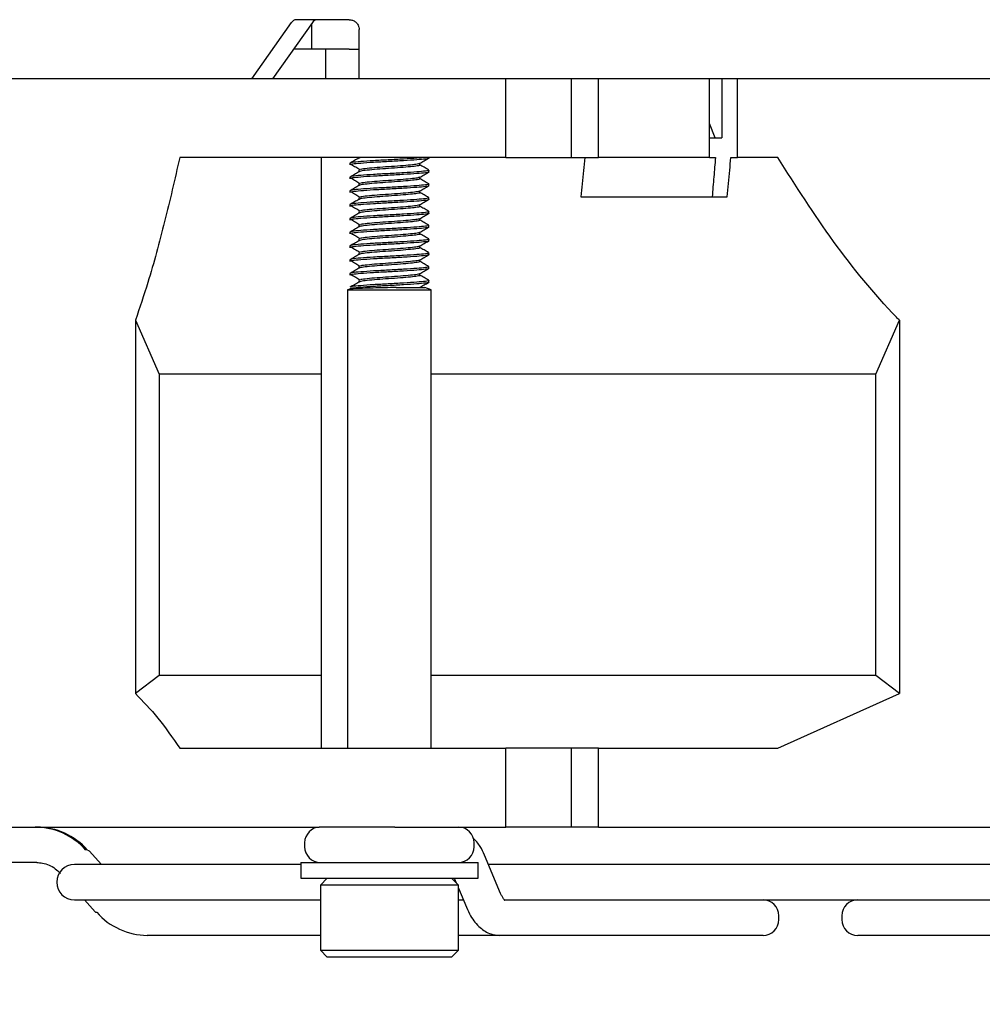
# Model space of a CAD drawing. Header units: millimetres. Extents: x 5 to 414, y 6 to 290.
# Tile 37 of 107: x 182 to 192, y 157 to 167. Entities that reach past the tile are written whole.
import ezdxf

# ---------------------------------------------------------------- set-up
doc = ezdxf.new("R2010")
doc.units = ezdxf.units.MM
doc.layers.add('SLD-0', color=7, linetype='Continuous')
doc.styles.add('SLDTEXTSTYLE0', font='TXT', dxfattribs={"width": 0.605})
doc.dimstyles.new('SLDDIMSTYLE0', dxfattribs={"dimtxt": 3.5, "dimasz": 3.5, "dimexe": 0, "dimexo": 0.0625, "dimgap": 0.875, "dimtad": 1, "dimlfac": 5, "dimrnd": 1e-09, "dimzin": 12, "dimdsep": 46, "dimtxsty": 'SLDTEXTSTYLE0', "dimsah": 1, "dimcen": 0.09, "dimadec": 0, "dimazin": 3, "dimtfac": 1, "dimtmove": 0, "dimatfit": 0, "dimfxl": 1, "dimfrac": 2, "dimtolj": 1, "dimtzin": 12, "dimarcsym": 0})
doc.dimstyles.new('SLDDIMSTYLE2', dxfattribs={"dimtxt": 3.5, "dimasz": 3.5, "dimexe": 0, "dimexo": 0.0625, "dimgap": 0.875, "dimtad": 1, "dimlfac": 5, "dimrnd": 1e-09, "dimzin": 12, "dimdsep": 46, "dimtxsty": 'SLDTEXTSTYLE0', "dimsah": 1, "dimcen": 0.09, "dimadec": 0, "dimazin": 3, "dimtfac": 1, "dimtofl": 0, "dimtmove": 0, "dimatfit": 3, "dimfxl": 1, "dimfrac": 2, "dimtolj": 1, "dimtzin": 12, "dimarcsym": 0})

# ---------------------------------------------------------------- blocks, each defined once
blk = doc.blocks.new('_D_10')
at = {"layer": 'SLD-0'}
for p, q in [((177.878, 157.444), (177.878, 145.308)), ((175.078, 151.644), (175.078, 145.308)), ((175.078, 146.308), (167.402, 146.308)), ((175.078, 146.308), (177.878, 146.308)), ((177.878, 146.308), (184.878, 146.308))]:
    blk.add_line(p, q, dxfattribs=at)
for points in [[(175.078, 146.308), (171.578, 146.768), (171.578, 145.848)], [(177.878, 146.308), (181.378, 145.848), (181.378, 146.768)]]:
    blk.add_solid(points, dxfattribs=at)
at = {"layer": 'SLD-0', "insert": (167.402, 150.82), "char_height": 3.5, "attachment_point": 1, "style": 'SLDTEXTSTYLE0'}
blk.add_mtext('14', dxfattribs=at)
blk = doc.blocks.new('_D_11')
at = {"layer": 'SLD-0'}
for p, q in [((221.778, 166.544), (221.778, 139.547)), ((175.078, 151.644), (175.078, 139.547)), ((175.078, 140.547), (221.778, 140.547))]:
    blk.add_line(p, q, dxfattribs=at)
for points in [[(175.078, 140.547), (178.578, 140.087), (178.578, 141.007)], [(221.778, 140.547), (218.278, 141.007), (218.278, 140.087)]]:
    blk.add_solid(points, dxfattribs=at)
at = {"layer": 'SLD-0', "insert": (192.412, 145.058), "char_height": 3.5, "attachment_point": 1, "style": 'SLDTEXTSTYLE0'}
blk.add_mtext('233,5', dxfattribs=at)

msp = doc.modelspace()

# ---------------------------------------------------------------- linework, layer by layer
at = {"color": 7, "linetype": 'Continuous', "lineweight": 25}
for p, q in [((184.207, 166.0436), (184.6106, 166.6143)), ((184.8227, 166.6143), (184.4191, 166.0436)), ((184.7727, 166.6436), (184.6606, 166.6436)), ((185.1969, 166.6436), (184.7727, 166.6436)), ((184.8142, 166.6023), (184.8142, 166.3436)), ((185.2969, 166.0436), (185.2969, 166.5436)), ((184.9555, 166.3436), (184.6313, 166.3436)), ((184.9555, 166.3436), (184.9555, 166.0436)), ((185.1969, 166.3436), (184.9555, 166.3436)), ((185.1969, 166.3436), (185.2969, 166.3436)), ((184.207, 166.0436), (178.2069, 166.0436)), ((184.4191, 166.0436), (184.207, 166.0436)), ((184.9555, 166.0436), (184.4191, 166.0436)), ((185.1969, 166.0436), (184.9555, 166.0436)), ((185.2969, 166.0436), (185.1969, 166.0436)), ((214.4582, 166.0436), (185.2969, 166.0436)), ((186.7876, 165.2436), (186.7876, 166.0436)), ((187.4537, 165.2436), (187.4537, 166.0436)), ((187.7273, 165.2436), (187.7273, 166.0436)), ((188.855, 165.2436), (188.855, 166.0436)), ((188.9799, 166.0436), (188.9799, 165.4436)), ((189.1369, 165.2436), (189.1369, 166.0436)), ((188.9101, 165.4436), (188.855, 165.5879)), ((188.855, 165.4436), (188.9799, 165.4436)), ((184.891, 165.2436), (183.4762, 165.2436)), ((185.66, 165.2436), (184.891, 165.2436)), ((184.913, 165.2436), (184.913, 159.2436)), ((185.2951, 165.2436), (185.2951, 165.2386)), ((185.3098, 165.2436), (185.2971, 165.2384)), ((186.7876, 165.2436), (185.66, 165.2436)), ((186.0042, 165.238), (186.0042, 165.2436)), ((186.7876, 165.2436), (187.4537, 165.2436)), ((187.4537, 165.2436), (187.7273, 165.2436)), ((188.855, 165.2436), (187.7273, 165.2436)), ((188.855, 165.2436), (188.9137, 165.2436)), ((189.0711, 165.2436), (189.1369, 165.2436)), ((189.5472, 165.2436), (189.1369, 165.2436)), ((185.2042, 165.1855), (185.2042, 165.168)), ((185.2951, 165.1155), (185.2951, 165.0986)), ((185.9133, 165.168), (185.9133, 165.1841)), ((186.0042, 165.098), (186.0042, 165.1155)), ((185.2042, 165.0455), (185.2042, 165.028)), ((185.9133, 165.028), (185.9133, 165.0441)), ((185.2042, 164.9055), (185.2042, 164.888)), ((185.2951, 164.9755), (185.2951, 164.9586)), ((185.9133, 164.888), (185.9133, 164.9041)), ((186.0042, 164.958), (186.0042, 164.9755)), ((185.2951, 164.8355), (185.2951, 164.8186)), ((186.0042, 164.818), (186.0042, 164.8355)), ((187.5478, 164.8436), (189.0339, 164.8436)), ((185.2042, 164.7655), (185.2042, 164.748)), ((185.9133, 164.748), (185.9133, 164.7641)), ((185.2042, 164.6255), (185.2042, 164.608)), ((185.2951, 164.6955), (185.2951, 164.6786)), ((185.9133, 164.608), (185.9133, 164.6241)), ((186.0042, 164.678), (186.0042, 164.6955)), ((185.2951, 164.5555), (185.2951, 164.5386)), ((186.0042, 164.538), (186.0042, 164.5555)), ((185.2042, 164.4855), (185.2042, 164.468)), ((185.2951, 164.4155), (185.2951, 164.3986)), ((185.9133, 164.468), (185.9133, 164.4841)), ((186.0042, 164.398), (186.0042, 164.4155)), ((185.2042, 164.3455), (185.2042, 164.328)), ((185.9133, 164.328), (185.9133, 164.3441)), ((185.2042, 164.2055), (185.2042, 164.188)), ((185.2951, 164.2755), (185.2951, 164.2586)), ((185.9133, 164.188), (185.9133, 164.2041)), ((186.0042, 164.258), (186.0042, 164.2755)), ((185.2951, 164.1355), (185.2951, 164.1186)), ((186.0042, 164.118), (186.0042, 164.1355)), ((185.2042, 164.0655), (185.2042, 164.048)), ((185.9133, 164.048), (185.9133, 164.0641)), ((185.2027, 163.9083), (185.1788, 163.8996)), ((185.2951, 163.9955), (185.2951, 163.9786)), ((185.6736, 163.9236), (185.9636, 163.9236)), ((186.0296, 163.8996), (185.9636, 163.9236)), ((186.0042, 163.978), (186.0042, 163.9955)), ((185.1788, 163.8996), (185.1788, 159.2436)), ((185.1788, 163.8996), (185.7574, 163.8996)), ((185.7574, 163.8996), (186.0296, 163.8996)), ((186.0296, 159.2436), (186.0296, 163.8996)), ((183.027, 163.5905), (183.027, 159.7997)), ((183.027, 163.5905), (183.2666, 163.0436)), ((190.5417, 163.0436), (190.7813, 163.5905)), ((190.7813, 163.5905), (190.7813, 159.7997)), ((184.913, 163.0436), (183.2666, 163.0436)), ((183.2666, 163.0436), (183.2666, 159.9836)), ((190.5417, 163.0436), (186.0296, 163.0436)), ((190.5417, 159.9836), (190.5417, 163.0436)), ((183.2666, 159.9836), (183.027, 159.7997)), ((184.913, 159.9836), (183.2666, 159.9836)), ((190.5417, 159.9836), (186.0296, 159.9836)), ((190.7813, 159.7997), (190.5417, 159.9836)), ((189.5472, 159.2436), (190.7813, 159.7997)), ((183.4762, 159.2436), (184.891, 159.2436)), ((184.891, 159.2436), (185.66, 159.2436)), ((185.66, 159.2436), (186.7876, 159.2436)), ((186.7876, 158.4436), (186.7876, 159.2436)), ((187.4537, 159.2436), (186.7876, 159.2436)), ((187.4537, 158.4436), (187.4537, 159.2436)), ((187.7273, 159.2436), (187.4537, 159.2436)), ((187.7273, 158.4436), (187.7273, 159.2436)), ((187.7273, 159.2436), (189.5472, 159.2436)), ((179.8291, 158.4436), (184.891, 158.4436)), ((185.66, 158.4436), (184.891, 158.4436)), ((185.66, 158.4436), (186.7876, 158.4436)), ((187.4537, 158.4436), (186.7876, 158.4436)), ((187.7273, 158.4436), (187.4537, 158.4436)), ((187.7273, 158.4436), (199.5674, 158.4436)), ((182.6827, 158.0636), (182.5558, 158.2036)), ((184.7442, 158.2836), (184.7442, 158.2436)), ((186.4642, 158.2436), (186.4642, 158.2836)), ((186.7338, 157.7699), (186.5696, 158.1584)), ((182.0252, 158.0836), (181.6263, 158.0836)), ((184.7042, 158.0636), (182.4076, 158.0636)), ((184.7042, 158.0836), (184.7042, 157.9236)), ((184.7042, 158.0836), (185.1602, 158.0836)), ((185.1602, 158.0836), (186.5042, 158.0836)), ((186.5042, 157.9236), (186.5042, 158.0836)), ((197.0725, 158.0636), (186.6097, 158.0636)), ((191.4776, 158.0636), (188.2776, 158.0636)), ((184.7042, 157.9236), (185.1602, 157.9236)), ((184.9742, 157.9236), (184.9042, 157.8536)), ((185.1602, 157.9236), (186.5042, 157.9236)), ((186.3042, 157.8536), (186.2342, 157.9236)), ((186.2613, 157.9236), (186.2812, 157.8766)), ((184.9042, 157.8536), (184.9042, 157.1936)), ((186.3042, 157.8536), (184.9042, 157.8536)), ((186.3042, 157.1936), (186.3042, 157.8536)), ((186.3042, 157.8222), (186.3859, 157.6288)), ((182.4076, 157.7036), (184.9042, 157.7036)), ((182.5089, 157.7036), (182.6176, 157.5836)), ((186.3042, 157.7036), (186.3543, 157.7036)), ((186.7705, 157.7036), (196.6238, 157.7036)), ((188.2776, 157.7036), (191.3357, 157.7036)), ((189.5573, 157.5036), (189.5573, 157.5436)), ((190.1978, 157.5436), (190.1978, 157.5036)), ((184.9042, 157.3436), (183.1463, 157.3436)), ((186.7246, 157.3436), (186.3042, 157.3436)), ((186.7608, 157.3436), (186.7246, 157.3436)), ((189.2529, 157.3436), (186.7608, 157.3436)), ((189.3973, 157.3436), (189.2529, 157.3436)), ((191.2476, 157.3436), (190.3578, 157.3436)), ((196.5919, 157.3436), (191.2476, 157.3436)), ((184.9042, 157.1936), (184.9742, 157.1236)), ((184.9042, 157.1936), (186.3042, 157.1936)), ((186.2342, 157.1236), (184.9742, 157.1236)), ((186.2342, 157.1236), (186.3042, 157.1936))]:
    msp.add_line(p, q, dxfattribs=at)
at = {"color": 7, "linetype": 'Continuous', "lineweight": 25, "flags": 128}
for points in [[(182.5398, 158.2093), (182.551, 158.2071), (182.5558, 158.2036)], [(182.6176, 157.5836), (182.6224, 157.5801), (182.6337, 157.5779)]]:
    msp.add_lwpolyline(points, dxfattribs=at)
at = {"color": 7, "linetype": 'Continuous', "lineweight": 25}
for centre, radius, start, end in [((184.6636, 166.5811), 0.0626, 92.7971, 147.92528), ((184.8757, 166.5811), 0.0626, 92.7971, 147.92528), ((182.0034, 157.7507), 0.693, 41.43923, 89.43674), ((182.0203, 157.7507), 0.693, 41.43923, 89.43674), ((184.9042, 158.2836), 0.16, 90, 180), ((186.3042, 158.2836), 0.16, 0, 90), ((184.9042, 158.2436), 0.16, 180, 270), ((186.3042, 158.2436), 0.16, 270, 0), ((182.4076, 157.8836), 0.18, 90, 270), ((189.3973, 157.5436), 0.16, 0, 90), ((190.3578, 157.5436), 0.16, 90, 180), ((183.1532, 158.0366), 0.693, 221.43923, 269.43674), ((189.3973, 157.5036), 0.16, 270, 0), ((190.3578, 157.5036), 0.16, 180, 270)]:
    msp.add_arc(centre, radius, start, end, dxfattribs=at)
for points, knots in [([(185.1969, 166.6436), (185.2082, 166.6425), (185.2307, 166.6403), (185.2606, 166.6231), (185.2832, 166.5978), (185.2952, 166.5697), (185.2964, 166.5511), (185.2969, 166.5436)], [0, 0, 0, 0, 0.2140405, 0.4280875, 0.6418686, 0.8546218, 1, 1, 1, 1]), ([(183.4762, 165.2436), (183.4259, 165.0253), (183.3252, 164.5876), (183.1754, 164.033), (183.0695, 163.7173), (183.027, 163.5905)], [0, 0, 0, 0, 0.3731919, 0.7481371, 1, 1, 1, 1]), ([(185.2952, 165.2387), (185.2801, 165.2299), (185.2497, 165.2122), (185.2194, 165.1946), (185.2042, 165.1858)], [0, 0, 0, 0, 0.4999105, 1, 1, 1, 1]), ([(185.9456, 165.2436), (185.9261, 165.2416), (185.879, 165.2369), (185.7509, 165.2286), (185.5946, 165.2195), (185.4375, 165.2116), (185.3079, 165.202), (185.22, 165.1938), (185.2104, 165.1882), (185.2058, 165.1855)], [0, 0, 0, 0, 0.1074681, 0.2590059, 0.4105437, 0.5573563, 0.7102214, 0.8591717, 1, 1, 1, 1]), ([(186.0027, 165.238), (186.0032, 165.2379), (186.0133, 165.2348), (185.9754, 165.2281), (185.8883, 165.2203), (185.7518, 165.2111), (185.5943, 165.202), (185.4379, 165.1941), (185.3065, 165.1846), (185.2325, 165.177), (185.204, 165.1717), (185.2068, 165.1689), (185.2077, 165.168)], [0, 0, 0, 0, 0.0067644, 0.134077, 0.2563487, 0.3825558, 0.5087629, 0.6310346, 0.7583472, 0.8823994, 0.9650517, 1, 1, 1, 1]), ([(185.9107, 165.1826), (185.926, 165.1914), (185.9565, 165.2092), (185.9871, 165.227), (186.0024, 165.2358)], [0, 0, 0, 0, 0.4996156, 1, 1, 1, 1]), ([(187.5891, 165.2436), (187.5799, 165.1549), (187.5662, 165.0216), (187.5524, 164.8883), (187.5478, 164.8436)], [0, 0, 0, 0, 0.6649148, 1, 1, 1, 1]), ([(188.9137, 165.2436), (188.9083, 165.1783), (188.8973, 165.0449), (188.8862, 164.9116), (188.8805, 164.8436)], [0, 0, 0, 0, 0.4901954, 1, 1, 1, 1]), ([(189.0339, 164.8436), (189.0423, 164.934), (189.0547, 165.0674), (189.0671, 165.2007), (189.0711, 165.2436)], [0, 0, 0, 0, 0.6782873, 1, 1, 1, 1]), ([(190.7813, 163.5905), (190.7715, 163.6007), (190.5304, 163.8495), (190.0943, 164.3842), (189.7304, 164.9559), (189.5472, 165.2436)], [0, 0, 0, 0, 0.0207576, 0.5070405, 1, 1, 1, 1]), ([(185.9944, 165.1182), (185.9985, 165.1171), (186.0141, 165.1132), (185.9771, 165.1056), (185.8878, 165.0978), (185.7519, 165.0886), (185.5943, 165.0795), (185.4375, 165.0716), (185.3079, 165.062), (185.22, 165.0538), (185.2104, 165.0482), (185.2058, 165.0455)], [0, 0, 0, 0, 0.0434548, 0.166103, 0.2838951, 0.4054784, 0.5270617, 0.6448538, 0.767502, 0.8870093, 1, 1, 1, 1]), ([(185.2198, 165.1735), (185.2339, 165.1649), (185.2624, 165.1475), (185.291, 165.1301), (185.3055, 165.1214)], [0, 0, 0, 0, 0.4947254, 1, 1, 1, 1]), ([(185.9121, 165.168), (185.9125, 165.1679), (185.9203, 165.1648), (185.891, 165.1581), (185.8237, 165.1503), (185.7182, 165.1411), (185.5966, 165.132), (185.4754, 165.1241), (185.3753, 165.1145), (185.308, 165.1064), (185.3006, 165.101), (185.2971, 165.0984)], [0, 0, 0, 0, 0.0067988, 0.1347723, 0.2576574, 0.3845148, 0.5113722, 0.6342573, 0.7622309, 0.886913, 1, 1, 1, 1]), ([(185.9068, 165.1829), (185.9021, 165.1805), (185.8916, 165.175), (185.8219, 165.1677), (185.7187, 165.1586), (185.5966, 165.1495), (185.475, 165.1416), (185.3769, 165.132), (185.3189, 165.1257), (185.312, 165.1221), (185.3105, 165.1214)], [0, 0, 0, 0, 0.1106401, 0.2499918, 0.3938482, 0.5377046, 0.6770563, 0.8221784, 0.9635679, 1, 1, 1, 1]), ([(186.0014, 165.1182), (185.9862, 165.1271), (185.9568, 165.1442), (185.9274, 165.1612), (185.9133, 165.1695)], [0, 0, 0, 0, 0.5190016, 1, 1, 1, 1]), ([(185.2952, 165.0987), (185.2801, 165.0899), (185.2497, 165.0722), (185.2194, 165.0546), (185.2042, 165.0458)], [0, 0, 0, 0, 0.4999105, 1, 1, 1, 1]), ([(186.0027, 165.098), (186.0032, 165.0979), (186.0133, 165.0948), (185.9754, 165.0881), (185.8883, 165.0803), (185.7518, 165.0711), (185.5943, 165.062), (185.4379, 165.0541), (185.3065, 165.0446), (185.2325, 165.037), (185.204, 165.0317), (185.2068, 165.0289), (185.2077, 165.028)], [0, 0, 0, 0, 0.0067644, 0.134077, 0.2563487, 0.3825558, 0.5087629, 0.6310346, 0.7583472, 0.8823994, 0.9650517, 1, 1, 1, 1]), ([(185.2198, 165.0335), (185.2339, 165.0249), (185.2624, 165.0075), (185.291, 164.9901), (185.3055, 164.9814)], [0, 0, 0, 0, 0.4947254, 1, 1, 1, 1]), ([(185.9121, 165.028), (185.9125, 165.0279), (185.9203, 165.0248), (185.891, 165.0181), (185.8237, 165.0103), (185.7182, 165.0011), (185.5966, 164.992), (185.4754, 164.9841), (185.3753, 164.9745), (185.308, 164.9664), (185.3006, 164.961), (185.2971, 164.9584)], [0, 0, 0, 0, 0.00679877, 0.1347723, 0.2576574, 0.38451481, 0.51137223, 0.63425733, 0.76223085, 0.88691295, 1, 1, 1, 1]), ([(185.9068, 165.0429), (185.9021, 165.0405), (185.8916, 165.035), (185.8219, 165.0277), (185.7187, 165.0186), (185.5966, 165.0095), (185.475, 165.0016), (185.3769, 164.992), (185.3189, 164.9857), (185.312, 164.9821), (185.3105, 164.9814)], [0, 0, 0, 0, 0.1106401, 0.2499918, 0.3938482, 0.5377046, 0.6770563, 0.8221784, 0.9635679, 1, 1, 1, 1]), ([(185.9107, 165.0426), (185.926, 165.0514), (185.9565, 165.0692), (185.9871, 165.087), (186.0024, 165.0958)], [0, 0, 0, 0, 0.4996156, 1, 1, 1, 1]), ([(186.0014, 164.9782), (185.9862, 164.9871), (185.9568, 165.0042), (185.9274, 165.0212), (185.9133, 165.0295)], [0, 0, 0, 0, 0.5190016, 1, 1, 1, 1]), ([(185.2952, 164.9587), (185.2801, 164.9499), (185.2497, 164.9322), (185.2194, 164.9146), (185.2042, 164.9058)], [0, 0, 0, 0, 0.4999105, 1, 1, 1, 1]), ([(185.9944, 164.9782), (185.9985, 164.9771), (186.0141, 164.9732), (185.9771, 164.9656), (185.8878, 164.9578), (185.7519, 164.9486), (185.5943, 164.9395), (185.4375, 164.9316), (185.3079, 164.922), (185.22, 164.9138), (185.2104, 164.9082), (185.2058, 164.9055)], [0, 0, 0, 0, 0.04345482, 0.16610302, 0.28389509, 0.40547839, 0.52706169, 0.64485376, 0.76750196, 0.88700928, 1, 1, 1, 1]), ([(186.0027, 164.958), (186.0032, 164.9579), (186.0133, 164.9548), (185.9754, 164.9481), (185.8883, 164.9403), (185.7518, 164.9311), (185.5943, 164.922), (185.4379, 164.9141), (185.3065, 164.9046), (185.2325, 164.897), (185.204, 164.8917), (185.2068, 164.8889), (185.2077, 164.888)], [0, 0, 0, 0, 0.0067644, 0.134077, 0.2563487, 0.3825558, 0.5087629, 0.6310346, 0.7583472, 0.8823994, 0.9650517, 1, 1, 1, 1]), ([(185.9068, 164.9029), (185.9021, 164.9005), (185.8916, 164.895), (185.8219, 164.8877), (185.7187, 164.8786), (185.5966, 164.8695), (185.475, 164.8616), (185.3769, 164.852), (185.3189, 164.8457), (185.312, 164.8421), (185.3105, 164.8414)], [0, 0, 0, 0, 0.1106401, 0.2499918, 0.3938482, 0.5377046, 0.6770563, 0.8221784, 0.9635679, 1, 1, 1, 1]), ([(185.9107, 164.9026), (185.926, 164.9114), (185.9565, 164.9292), (185.9871, 164.947), (186.0024, 164.9558)], [0, 0, 0, 0, 0.4996156, 1, 1, 1, 1]), ([(185.2952, 164.8187), (185.2801, 164.8099), (185.2497, 164.7922), (185.2194, 164.7746), (185.2042, 164.7658)], [0, 0, 0, 0, 0.4999105, 1, 1, 1, 1]), ([(185.9944, 164.8382), (185.9985, 164.8371), (186.0141, 164.8332), (185.9771, 164.8256), (185.8878, 164.8178), (185.7519, 164.8086), (185.5943, 164.7995), (185.4375, 164.7916), (185.3079, 164.782), (185.22, 164.7738), (185.2104, 164.7682), (185.2058, 164.7655)], [0, 0, 0, 0, 0.0434548, 0.166103, 0.2838951, 0.4054784, 0.5270617, 0.6448538, 0.767502, 0.8870093, 1, 1, 1, 1]), ([(186.0027, 164.818), (186.0032, 164.8179), (186.0133, 164.8148), (185.9754, 164.8081), (185.8883, 164.8003), (185.7518, 164.7911), (185.5943, 164.782), (185.4379, 164.7741), (185.3065, 164.7646), (185.2325, 164.757), (185.204, 164.7517), (185.2068, 164.7489), (185.2077, 164.748)], [0, 0, 0, 0, 0.0067644, 0.134077, 0.2563487, 0.3825558, 0.5087629, 0.6310346, 0.7583472, 0.8823994, 0.9650517, 1, 1, 1, 1]), ([(185.2198, 164.8935), (185.2339, 164.8849), (185.2624, 164.8675), (185.291, 164.8501), (185.3055, 164.8414)], [0, 0, 0, 0, 0.4947254, 1, 1, 1, 1]), ([(185.9121, 164.888), (185.9125, 164.8879), (185.9203, 164.8848), (185.891, 164.8781), (185.8237, 164.8703), (185.7182, 164.8611), (185.5966, 164.852), (185.4754, 164.8441), (185.3753, 164.8345), (185.308, 164.8264), (185.3006, 164.821), (185.2971, 164.8184)], [0, 0, 0, 0, 0.00679877, 0.1347723, 0.2576574, 0.38451481, 0.51137223, 0.63425733, 0.76223085, 0.88691295, 1, 1, 1, 1]), ([(185.9107, 164.7626), (185.926, 164.7714), (185.9565, 164.7892), (185.9871, 164.807), (186.0024, 164.8158)], [0, 0, 0, 0, 0.4996156, 1, 1, 1, 1]), ([(186.0014, 164.8382), (185.9862, 164.8471), (185.9568, 164.8642), (185.9274, 164.8812), (185.9133, 164.8895)], [0, 0, 0, 0, 0.5190016, 1, 1, 1, 1]), ([(185.2198, 164.7535), (185.2339, 164.7449), (185.2624, 164.7275), (185.291, 164.7101), (185.3055, 164.7014)], [0, 0, 0, 0, 0.4947254, 1, 1, 1, 1]), ([(185.9121, 164.748), (185.9125, 164.7479), (185.9203, 164.7448), (185.891, 164.7381), (185.8237, 164.7303), (185.7182, 164.7211), (185.5966, 164.712), (185.4754, 164.7041), (185.3753, 164.6945), (185.308, 164.6864), (185.3006, 164.681), (185.2971, 164.6784)], [0, 0, 0, 0, 0.0067988, 0.1347723, 0.2576574, 0.3845148, 0.5113722, 0.6342573, 0.7622309, 0.886913, 1, 1, 1, 1]), ([(185.9068, 164.7629), (185.9021, 164.7605), (185.8916, 164.755), (185.8219, 164.7477), (185.7187, 164.7386), (185.5966, 164.7295), (185.475, 164.7216), (185.3769, 164.712), (185.3189, 164.7057), (185.312, 164.7021), (185.3105, 164.7014)], [0, 0, 0, 0, 0.1106401, 0.2499918, 0.3938482, 0.5377046, 0.6770563, 0.8221784, 0.9635679, 1, 1, 1, 1]), ([(186.0014, 164.6982), (185.9862, 164.7071), (185.9568, 164.7242), (185.9274, 164.7412), (185.9133, 164.7495)], [0, 0, 0, 0, 0.5190016, 1, 1, 1, 1]), ([(185.2952, 164.6787), (185.2801, 164.6699), (185.2497, 164.6522), (185.2194, 164.6346), (185.2042, 164.6258)], [0, 0, 0, 0, 0.4999105, 1, 1, 1, 1]), ([(185.9944, 164.6982), (185.9985, 164.6971), (186.0141, 164.6932), (185.9771, 164.6856), (185.8878, 164.6778), (185.7519, 164.6686), (185.5943, 164.6595), (185.4375, 164.6516), (185.3079, 164.642), (185.22, 164.6338), (185.2104, 164.6282), (185.2058, 164.6255)], [0, 0, 0, 0, 0.04345482, 0.16610302, 0.28389509, 0.40547839, 0.52706169, 0.64485376, 0.76750196, 0.88700928, 1, 1, 1, 1]), ([(186.0027, 164.678), (186.0032, 164.6779), (186.0133, 164.6748), (185.9754, 164.6681), (185.8883, 164.6603), (185.7518, 164.6511), (185.5943, 164.642), (185.4379, 164.6341), (185.3065, 164.6246), (185.2325, 164.617), (185.204, 164.6117), (185.2068, 164.6089), (185.2077, 164.608)], [0, 0, 0, 0, 0.0067644, 0.134077, 0.2563487, 0.3825558, 0.5087629, 0.6310346, 0.7583472, 0.8823994, 0.9650517, 1, 1, 1, 1]), ([(185.2198, 164.6135), (185.2339, 164.6049), (185.2624, 164.5875), (185.291, 164.5701), (185.3055, 164.5614)], [0, 0, 0, 0, 0.4947254, 1, 1, 1, 1]), ([(185.9121, 164.608), (185.9125, 164.6079), (185.9203, 164.6048), (185.891, 164.5981), (185.8237, 164.5903), (185.7182, 164.5811), (185.5966, 164.572), (185.4754, 164.5641), (185.3753, 164.5545), (185.308, 164.5464), (185.3006, 164.541), (185.2971, 164.5384)], [0, 0, 0, 0, 0.0067988, 0.1347723, 0.2576574, 0.3845148, 0.5113722, 0.6342573, 0.7622309, 0.886913, 1, 1, 1, 1]), ([(185.9068, 164.6229), (185.9021, 164.6205), (185.8916, 164.615), (185.8219, 164.6077), (185.7187, 164.5986), (185.5966, 164.5895), (185.475, 164.5816), (185.3769, 164.572), (185.3189, 164.5657), (185.312, 164.5621), (185.3105, 164.5614)], [0, 0, 0, 0, 0.1106401, 0.2499918, 0.3938482, 0.5377046, 0.6770563, 0.8221784, 0.9635679, 1, 1, 1, 1]), ([(185.9107, 164.6226), (185.926, 164.6314), (185.9565, 164.6492), (185.9871, 164.667), (186.0024, 164.6758)], [0, 0, 0, 0, 0.4996156, 1, 1, 1, 1]), ([(186.0014, 164.5582), (185.9862, 164.5671), (185.9568, 164.5842), (185.9274, 164.6012), (185.9133, 164.6095)], [0, 0, 0, 0, 0.5190016, 1, 1, 1, 1]), ([(185.2952, 164.5387), (185.2801, 164.5299), (185.2497, 164.5122), (185.2194, 164.4946), (185.2042, 164.4858)], [0, 0, 0, 0, 0.4999105, 1, 1, 1, 1]), ([(185.9944, 164.5582), (185.9985, 164.5571), (186.0141, 164.5532), (185.9771, 164.5456), (185.8878, 164.5378), (185.7519, 164.5286), (185.5943, 164.5195), (185.4375, 164.5116), (185.3079, 164.502), (185.22, 164.4938), (185.2104, 164.4882), (185.2058, 164.4855)], [0, 0, 0, 0, 0.0434548, 0.166103, 0.2838951, 0.4054784, 0.5270617, 0.6448538, 0.767502, 0.8870093, 1, 1, 1, 1]), ([(186.0027, 164.538), (186.0032, 164.5379), (186.0133, 164.5348), (185.9754, 164.5281), (185.8883, 164.5203), (185.7518, 164.5111), (185.5943, 164.502), (185.4379, 164.4941), (185.3065, 164.4846), (185.2325, 164.477), (185.204, 164.4717), (185.2068, 164.4689), (185.2077, 164.468)], [0, 0, 0, 0, 0.0067644, 0.134077, 0.2563487, 0.3825558, 0.5087629, 0.6310346, 0.7583472, 0.8823994, 0.9650517, 1, 1, 1, 1]), ([(185.9107, 164.4826), (185.926, 164.4914), (185.9565, 164.5092), (185.9871, 164.527), (186.0024, 164.5358)], [0, 0, 0, 0, 0.4996156, 1, 1, 1, 1]), ([(185.9944, 164.4182), (185.9985, 164.4171), (186.0141, 164.4132), (185.9771, 164.4056), (185.8878, 164.3978), (185.7519, 164.3886), (185.5943, 164.3795), (185.4375, 164.3716), (185.3079, 164.362), (185.22, 164.3538), (185.2104, 164.3482), (185.2058, 164.3455)], [0, 0, 0, 0, 0.0434548, 0.166103, 0.2838951, 0.4054784, 0.5270617, 0.6448538, 0.767502, 0.8870093, 1, 1, 1, 1]), ([(185.2198, 164.4735), (185.2339, 164.4649), (185.2624, 164.4475), (185.291, 164.4301), (185.3055, 164.4214)], [0, 0, 0, 0, 0.4947254, 1, 1, 1, 1]), ([(185.9121, 164.468), (185.9125, 164.4679), (185.9203, 164.4648), (185.891, 164.4581), (185.8237, 164.4503), (185.7182, 164.4411), (185.5966, 164.432), (185.4754, 164.4241), (185.3753, 164.4145), (185.308, 164.4064), (185.3006, 164.401), (185.2971, 164.3984)], [0, 0, 0, 0, 0.0067988, 0.1347723, 0.2576574, 0.3845148, 0.5113722, 0.6342573, 0.7622309, 0.886913, 1, 1, 1, 1]), ([(185.9068, 164.4829), (185.9021, 164.4805), (185.8916, 164.475), (185.8219, 164.4677), (185.7187, 164.4586), (185.5966, 164.4495), (185.475, 164.4416), (185.3769, 164.432), (185.3189, 164.4257), (185.312, 164.4221), (185.3105, 164.4214)], [0, 0, 0, 0, 0.1106401, 0.2499918, 0.3938482, 0.5377046, 0.6770563, 0.8221784, 0.9635679, 1, 1, 1, 1]), ([(186.0014, 164.4182), (185.9862, 164.4271), (185.9568, 164.4442), (185.9274, 164.4612), (185.9133, 164.4695)], [0, 0, 0, 0, 0.5190016, 1, 1, 1, 1]), ([(185.2952, 164.3987), (185.2801, 164.3899), (185.2497, 164.3722), (185.2194, 164.3546), (185.2042, 164.3458)], [0, 0, 0, 0, 0.4999105, 1, 1, 1, 1]), ([(186.0027, 164.398), (186.0032, 164.3979), (186.0133, 164.3948), (185.9754, 164.3881), (185.8883, 164.3803), (185.7518, 164.3711), (185.5943, 164.362), (185.4379, 164.3541), (185.3065, 164.3446), (185.2325, 164.337), (185.204, 164.3317), (185.2068, 164.3289), (185.2077, 164.328)], [0, 0, 0, 0, 0.0067644, 0.134077, 0.2563487, 0.3825558, 0.5087629, 0.6310346, 0.7583472, 0.8823994, 0.9650517, 1, 1, 1, 1]), ([(185.2198, 164.3335), (185.2339, 164.3249), (185.2624, 164.3075), (185.291, 164.2901), (185.3055, 164.2814)], [0, 0, 0, 0, 0.4947254, 1, 1, 1, 1]), ([(185.9121, 164.328), (185.9125, 164.3279), (185.9203, 164.3248), (185.891, 164.3181), (185.8237, 164.3103), (185.7182, 164.3011), (185.5966, 164.292), (185.4754, 164.2841), (185.3753, 164.2745), (185.308, 164.2664), (185.3006, 164.261), (185.2971, 164.2584)], [0, 0, 0, 0, 0.00679877, 0.1347723, 0.2576574, 0.38451481, 0.51137223, 0.63425733, 0.76223085, 0.88691295, 1, 1, 1, 1]), ([(185.9068, 164.3429), (185.9021, 164.3405), (185.8916, 164.335), (185.8219, 164.3277), (185.7187, 164.3186), (185.5966, 164.3095), (185.475, 164.3016), (185.3769, 164.292), (185.3189, 164.2857), (185.312, 164.2821), (185.3105, 164.2814)], [0, 0, 0, 0, 0.1106401, 0.2499918, 0.3938482, 0.5377046, 0.6770563, 0.8221784, 0.9635679, 1, 1, 1, 1]), ([(185.9107, 164.3426), (185.926, 164.3514), (185.9565, 164.3692), (185.9871, 164.387), (186.0024, 164.3958)], [0, 0, 0, 0, 0.4996156, 1, 1, 1, 1]), ([(186.0014, 164.2782), (185.9862, 164.2871), (185.9568, 164.3042), (185.9274, 164.3212), (185.9133, 164.3295)], [0, 0, 0, 0, 0.5190016, 1, 1, 1, 1]), ([(185.2952, 164.2587), (185.2801, 164.2499), (185.2497, 164.2322), (185.2194, 164.2146), (185.2042, 164.2058)], [0, 0, 0, 0, 0.4999105, 1, 1, 1, 1]), ([(185.9944, 164.2782), (185.9985, 164.2771), (186.0141, 164.2732), (185.9771, 164.2656), (185.8878, 164.2578), (185.7519, 164.2486), (185.5943, 164.2395), (185.4375, 164.2316), (185.3079, 164.222), (185.22, 164.2138), (185.2104, 164.2082), (185.2058, 164.2055)], [0, 0, 0, 0, 0.04345482, 0.16610302, 0.28389509, 0.40547839, 0.52706169, 0.64485376, 0.76750196, 0.88700928, 1, 1, 1, 1]), ([(186.0027, 164.258), (186.0032, 164.2579), (186.0133, 164.2548), (185.9754, 164.2481), (185.8883, 164.2403), (185.7518, 164.2311), (185.5943, 164.222), (185.4379, 164.2141), (185.3065, 164.2046), (185.2325, 164.197), (185.204, 164.1917), (185.2068, 164.1889), (185.2077, 164.188)], [0, 0, 0, 0, 0.0067644, 0.134077, 0.2563487, 0.3825558, 0.5087629, 0.6310346, 0.7583472, 0.8823994, 0.9650517, 1, 1, 1, 1]), ([(185.9068, 164.2029), (185.9021, 164.2005), (185.8916, 164.195), (185.8219, 164.1877), (185.7187, 164.1786), (185.5966, 164.1695), (185.475, 164.1616), (185.3769, 164.152), (185.3189, 164.1457), (185.312, 164.1421), (185.3105, 164.1414)], [0, 0, 0, 0, 0.1106401, 0.2499918, 0.3938482, 0.5377046, 0.6770563, 0.8221784, 0.9635679, 1, 1, 1, 1]), ([(185.9107, 164.2026), (185.926, 164.2114), (185.9565, 164.2292), (185.9871, 164.247), (186.0024, 164.2558)], [0, 0, 0, 0, 0.4996156, 1, 1, 1, 1]), ([(185.2952, 164.1187), (185.2801, 164.1099), (185.2497, 164.0922), (185.2194, 164.0746), (185.2042, 164.0658)], [0, 0, 0, 0, 0.4999105, 1, 1, 1, 1]), ([(185.9944, 164.1382), (185.9985, 164.1371), (186.0141, 164.1332), (185.9771, 164.1256), (185.8878, 164.1178), (185.7519, 164.1086), (185.5943, 164.0995), (185.4375, 164.0916), (185.3079, 164.082), (185.22, 164.0738), (185.2104, 164.0682), (185.2058, 164.0655)], [0, 0, 0, 0, 0.0434548, 0.166103, 0.2838951, 0.4054784, 0.5270617, 0.6448538, 0.767502, 0.8870093, 1, 1, 1, 1]), ([(186.0027, 164.118), (186.0032, 164.1179), (186.0133, 164.1148), (185.9754, 164.1081), (185.8883, 164.1003), (185.7518, 164.0911), (185.5943, 164.082), (185.4379, 164.0741), (185.3065, 164.0646), (185.2325, 164.057), (185.204, 164.0517), (185.2068, 164.0489), (185.2077, 164.048)], [0, 0, 0, 0, 0.00676442, 0.13407695, 0.25634867, 0.3825558, 0.50876293, 0.63103465, 0.75834718, 0.88239938, 0.96505169, 1, 1, 1, 1]), ([(185.2198, 164.1935), (185.2339, 164.1849), (185.2624, 164.1675), (185.291, 164.1501), (185.3055, 164.1414)], [0, 0, 0, 0, 0.4947254, 1, 1, 1, 1]), ([(185.9121, 164.188), (185.9125, 164.1879), (185.9203, 164.1848), (185.891, 164.1781), (185.8237, 164.1703), (185.7182, 164.1611), (185.5966, 164.152), (185.4754, 164.1441), (185.3753, 164.1345), (185.308, 164.1264), (185.3006, 164.121), (185.2971, 164.1184)], [0, 0, 0, 0, 0.0067988, 0.1347723, 0.2576574, 0.3845148, 0.5113722, 0.6342573, 0.7622309, 0.886913, 1, 1, 1, 1]), ([(185.9107, 164.0626), (185.926, 164.0714), (185.9565, 164.0892), (185.9871, 164.107), (186.0024, 164.1158)], [0, 0, 0, 0, 0.4996156, 1, 1, 1, 1]), ([(186.0014, 164.1382), (185.9862, 164.1471), (185.9568, 164.1642), (185.9274, 164.1812), (185.9133, 164.1895)], [0, 0, 0, 0, 0.5190016, 1, 1, 1, 1]), ([(185.2198, 164.0535), (185.2339, 164.0449), (185.2624, 164.0275), (185.291, 164.0101), (185.3055, 164.0014)], [0, 0, 0, 0, 0.4947254, 1, 1, 1, 1]), ([(185.9121, 164.048), (185.9125, 164.0479), (185.9203, 164.0448), (185.891, 164.0381), (185.8237, 164.0303), (185.7182, 164.0211), (185.5966, 164.012), (185.4754, 164.0041), (185.3753, 163.9945), (185.308, 163.9864), (185.3006, 163.981), (185.2971, 163.9784)], [0, 0, 0, 0, 0.0067988, 0.1347723, 0.2576574, 0.3845148, 0.5113722, 0.6342573, 0.7622309, 0.886913, 1, 1, 1, 1]), ([(185.9068, 164.0629), (185.9021, 164.0605), (185.8916, 164.055), (185.8219, 164.0477), (185.7187, 164.0386), (185.5966, 164.0295), (185.475, 164.0216), (185.3769, 164.012), (185.3189, 164.0057), (185.312, 164.0021), (185.3105, 164.0014)], [0, 0, 0, 0, 0.1106401, 0.2499918, 0.3938482, 0.5377046, 0.6770563, 0.8221784, 0.9635679, 1, 1, 1, 1]), ([(186.0014, 163.9982), (185.9862, 164.0071), (185.9568, 164.0242), (185.9274, 164.0412), (185.9133, 164.0495)], [0, 0, 0, 0, 0.5190016, 1, 1, 1, 1]), ([(185.2952, 163.9787), (185.2801, 163.9699), (185.2497, 163.9522), (185.2194, 163.9346), (185.2042, 163.9258)], [0, 0, 0, 0, 0.4999105, 1, 1, 1, 1]), ([(186.0027, 163.978), (186.0032, 163.9779), (186.0133, 163.9748), (185.9754, 163.9681), (185.8883, 163.9603), (185.7518, 163.9511), (185.5943, 163.942), (185.4378, 163.9341), (185.307, 163.9246), (185.2311, 163.917), (185.2075, 163.912), (185.205, 163.9094), (185.2044, 163.9088)], [0, 0, 0, 0, 0.0068366, 0.1355082, 0.2590852, 0.3866396, 0.514194, 0.6377709, 0.7664425, 0.891819, 0.9753536, 1, 1, 1, 1]), ([(185.6736, 163.9236), (185.6341, 163.9227), (185.5551, 163.9208), (185.4343, 163.9181), (185.327, 163.9151), (185.2463, 163.9122), (185.2126, 163.9103), (185.2059, 163.9091), (185.2044, 163.9088)], [0, 0, 0, 0, 0.1814762, 0.3627156, 0.5559969, 0.7500729, 0.9440624, 1, 1, 1, 1]), ([(185.9944, 163.9982), (185.9985, 163.9971), (186.0141, 163.9932), (185.9771, 163.9856), (185.8878, 163.9778), (185.7519, 163.9686), (185.5943, 163.9595), (185.4375, 163.9516), (185.308, 163.942), (185.2207, 163.9339), (185.2111, 163.9284), (185.2066, 163.9258)], [0, 0, 0, 0, 0.04361944, 0.16673226, 0.28497055, 0.40701443, 0.52905831, 0.6472966, 0.77040942, 0.89036946, 1, 1, 1, 1]), ([(185.9107, 163.9226), (185.926, 163.9314), (185.9565, 163.9492), (185.9871, 163.967), (186.0024, 163.9758)], [0, 0, 0, 0, 0.4996156, 1, 1, 1, 1]), ([(183.027, 159.7997), (183.1035, 159.7207), (183.2571, 159.5623), (183.403, 159.3501), (183.4762, 159.2436)], [0, 0, 0, 0, 0.4982238, 1, 1, 1, 1]), ([(186.5696, 158.1584), (186.5562, 158.1884), (186.5254, 158.2575), (186.4791, 158.3076), (186.4529, 158.336)], [0, 0, 0, 0, 0.4341777, 1, 1, 1, 1]), ([(182.0252, 158.0836), (182.0443, 158.0825), (182.1088, 158.0786), (182.1944, 158.0416), (182.248, 157.9893), (182.2655, 157.9721)], [0, 0, 0, 0, 0.2214645, 0.7448397, 1, 1, 1, 1]), ([(186.7739, 157.701), (186.7746, 157.7004), (186.7766, 157.699), (186.7528, 157.7272), (186.7383, 157.7599), (186.7338, 157.7699)], [0, 0, 0, 0, 0.2741423, 0.7773128, 1, 1, 1, 1]), ([(186.3859, 157.6288), (186.3997, 157.5992), (186.4371, 157.5189), (186.5141, 157.423), (186.6199, 157.3544), (186.6936, 157.3468), (186.7246, 157.3436)], [0, 0, 0, 0, 0.1934386, 0.5247488, 0.8005874, 1, 1, 1, 1])]:
    msp.add_open_spline(points, degree=3, knots=knots, dxfattribs=at)

# ---------------------------------------------------------------- dimensions: what is measured, and where the dimension line sits
at = {"layer": 'SLD-0'}
for base, p2, dimstyle, picture, middle in [((221.7776, 140.5466), (221.7776, 166.5436), 'SLDDIMSTYLE2', '_D_11', (198.4276, 140.5466)), ((177.8776, 146.3079), (177.8776, 157.4436), 'SLDDIMSTYLE0', '_D_10', (170.076, 146.3079))]:
    dim = msp.add_linear_dim(base=base, p1=(175.0776, 151.6436), p2=p2, dimstyle=dimstyle, dxfattribs=at)
    dim.commit()
    dim.dimension.update_dxf_attribs({"geometry": picture, "text_midpoint": middle, "dimtype": 160})

doc.saveas('drawing.dxf')
